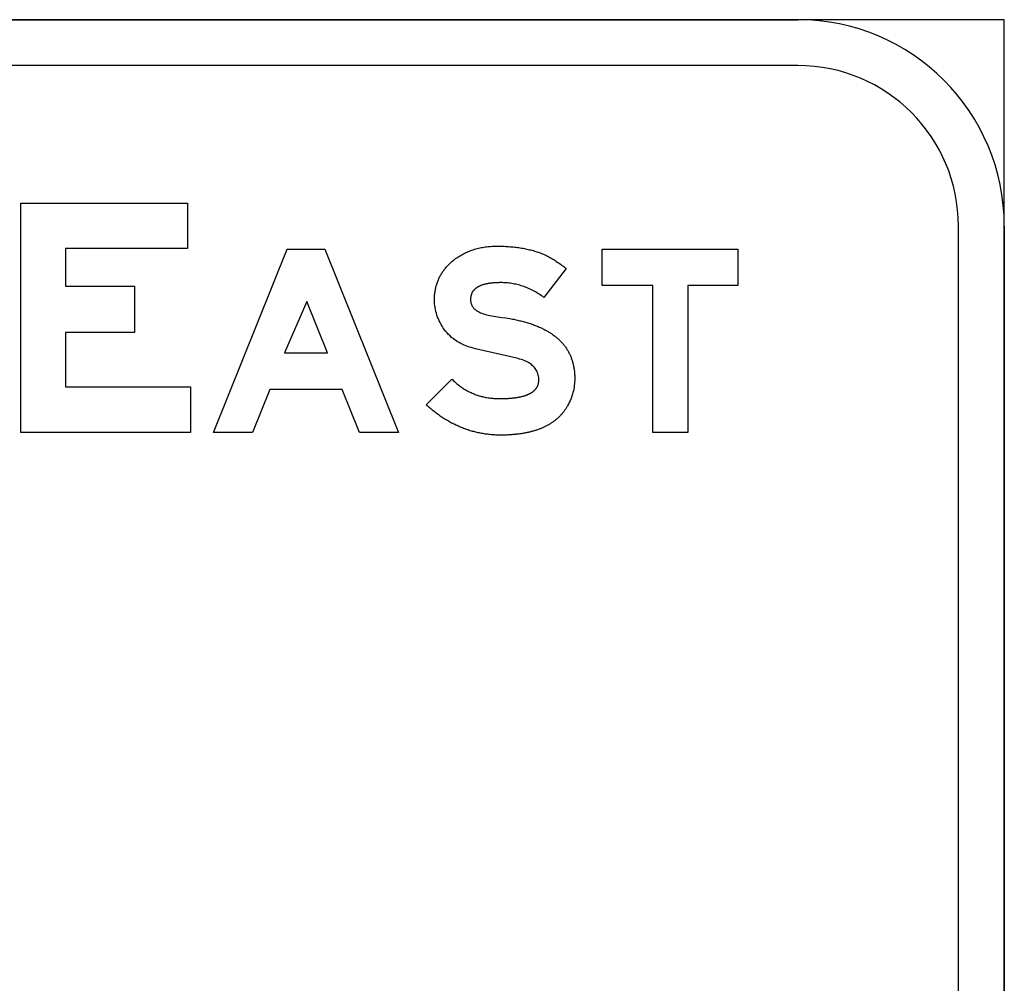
# Model space of a CAD drawing. Header units: millimetres. Extents: x 150 to 408, y 124 to 210.
# Tile 12 of 17: x 215 to 258, y 166 to 208. Entities that reach past the tile are written whole.
import ezdxf

# ---------------------------------------------------------------- set-up
doc = ezdxf.new("R2010")
doc.units = ezdxf.units.MM

msp = doc.modelspace()

# ---------------------------------------------------------------- linework, layer by layer
for p, q in [((258, 208, 1), (150, 208, 1)), ((258, 208, 1), (150, 208, 1)), ((159, 208, 1), (249, 208, 1)), ((159, 208, 1), (249, 208, 1)), ((159, 208, 1), (249, 208, 1)), ((159, 208, 1), (249, 208, 1)), ((258, 124, 1), (258, 208, 1)), ((258, 124, 1), (258, 208, 1)), ((249, 206, 1), (159, 206, 1)), ((249, 206, 1), (159, 206, 1)), ((249, 206, 1), (159, 206, 1)), ((249, 206, 1), (159, 206, 1)), ((256, 133, 1), (256, 199, 1)), ((256, 133, 1), (256, 199, 1)), ((256, 133, 1), (256, 199, 1)), ((256, 133, 1), (256, 199, 1)), ((258, 199, 1), (258, 133, 1)), ((258, 199, 1), (258, 133, 1)), ((258, 199, 1), (258, 133, 1)), ((258, 199, 1), (258, 133, 1))]:
    msp.add_line(p, q)
for points in [[(217.061761, 192.004739), (222.510199, 192.004739), (222.510199, 190.005302), (215.113761, 190.005302), (215.113761, 200.002427), (222.370261, 200.002427), (222.370261, 198.022989), (217.061761, 198.022989), (217.061761, 196.383489), (220.070886, 196.383489), (220.070886, 194.364052), (217.061761, 194.364052), (217.061761, 192.004739)], [(217.061761, 192.004739), (222.510199, 192.004739), (222.510199, 190.005302), (215.113761, 190.005302), (215.113761, 200.002427), (222.370261, 200.002427), (222.370261, 198.022989), (217.061761, 198.022989), (217.061761, 196.383489), (220.070886, 196.383489), (220.070886, 194.364052), (217.061761, 194.364052), (217.061761, 192.004739)], [(225.209136, 190.005302), (223.505761, 190.005302), (226.720636, 198.002427), (228.368011, 198.002427), (231.582886, 190.005302), (229.879511, 190.005302), (229.127761, 191.884614), (225.960886, 191.884614), (225.209136, 190.005302)], [(225.209136, 190.005302), (223.505761, 190.005302), (226.720636, 198.002427), (228.368011, 198.002427), (231.582886, 190.005302), (229.879511, 190.005302), (229.127761, 191.884614), (225.960886, 191.884614), (225.209136, 190.005302)], [(232.787511, 191.212864), (233.907136, 192.332489), (233.943056, 192.296801), (233.979352, 192.261881), (234.016025, 192.227728), (234.053074, 192.194342), (234.0905, 192.161724), (234.128302, 192.129873), (234.166481, 192.09879), (234.205036, 192.068475), (234.243968, 192.038926), (234.283277, 192.010146), (234.322962, 191.982132), (234.363023, 191.954887), (234.403461, 191.928408), (234.444275, 191.902698), (234.485467, 191.877754), (234.527034, 191.853579), (234.568978, 191.83017), (234.611299, 191.80753), (234.653996, 191.785656), (234.69707, 191.76455), (234.74052, 191.744212), (234.784347, 191.724641), (234.82855, 191.705838), (234.87313, 191.687802), (234.918086, 191.670533), (234.963419, 191.654032), (235.009128, 191.638299), (235.055214, 191.623333), (235.101676, 191.609135), (235.148515, 191.595704), (235.195731, 191.58304), (235.243323, 191.571144), (235.291291, 191.560016), (235.339636, 191.549654), (235.388358, 191.540061), (235.437456, 191.531235), (235.486931, 191.523176), (235.536782, 191.515885), (235.58701, 191.509362), (235.637614, 191.503605), (235.688595, 191.498617), (235.739952, 191.494396), (235.791686, 191.490942), (235.843796, 191.488256), (235.896283, 191.486337), (235.949146, 191.485186), (236.002386, 191.484802), (236.038266, 191.484894), (236.073763, 191.485171), (236.108875, 191.485633), (236.143604, 191.486279), (236.177949, 191.48711), (236.21191, 191.488125), (236.245487, 191.489325), (236.278681, 191.49071), (236.311491, 191.492279), (236.343917, 191.494033), (236.37596, 191.495972), (236.407619, 191.498095), (236.438894, 191.500403), (236.469785, 191.502896), (236.500292, 191.505573), (236.530416, 191.508434), (236.560156, 191.511481), (236.589513, 191.514712), (236.618485, 191.518127), (236.647074, 191.521728), (236.675279, 191.525513), (236.7031, 191.529482), (236.730538, 191.533636), (236.757592, 191.537975), (236.784262, 191.542498), (236.810548, 191.547206), (236.836451, 191.552099), (236.86197, 191.557176), (236.887105, 191.562438), (236.911856, 191.567885), (236.936224, 191.573516), (236.960208, 191.579332), (236.983808, 191.585332), (237.007025, 191.591517), (237.029857, 191.597887), (237.052306, 191.604441), (237.074371, 191.61118), (237.096053, 191.618104), (237.117351, 191.625212), (237.138265, 191.632505), (237.158795, 191.639982), (237.178941, 191.647644), (237.198704, 191.655491), (237.218083, 191.663522), (237.237078, 191.671738), (237.25569, 191.680139), (237.273918, 191.688724), (237.291762, 191.697494), (237.309222, 191.706448), (237.326298, 191.715587), (237.342991, 191.724911), (237.3593, 191.734419), (237.375226, 191.744112), (237.390767, 191.75399), (237.405925, 191.764052), (237.420699, 191.774299), (237.43509, 191.784731), (237.449096, 191.795347), (237.462719, 191.806147), (237.475958, 191.817133), (237.488814, 191.828303), (237.501285, 191.839657), (237.513373, 191.851197), (237.525077, 191.862921), (237.536398, 191.874829), (237.547334, 191.886922), (237.557887, 191.8992), (237.568056, 191.911662), (237.577842, 191.924309), (237.587243, 191.937141), (237.596261, 191.950157), (237.604896, 191.963358), (237.613146, 191.976744), (237.621013, 191.990314), (237.628496, 192.004069), (237.635595, 192.018008), (237.642311, 192.032132), (237.648642, 192.046441), (237.65459, 192.060934), (237.660155, 192.075612), (237.665335, 192.090475), (237.670132, 192.105522), (237.674545, 192.120754), (237.678574, 192.13617), (237.68222, 192.151771), (237.685482, 192.167557), (237.68836, 192.183528), (237.690854, 192.199682), (237.692965, 192.216022), (237.694691, 192.232546), (237.696035, 192.249255), (237.696994, 192.266149), (237.69757, 192.283227), (237.697761, 192.300489), (237.696206, 192.355802), (237.691539, 192.409782), (237.683761, 192.462429), (237.672872, 192.513743), (237.658872, 192.563724), (237.641761, 192.612372), (237.621539, 192.659688), (237.598206, 192.70567), (237.571761, 192.75032), (237.542206, 192.793636), (237.509539, 192.83562), (237.473761, 192.876271), (237.437927, 192.912423), (237.399347, 192.947061), (237.358022, 192.980185), (237.313951, 193.011796), (237.267134, 193.041893), (237.217572, 193.070476), (237.165264, 193.097546), (237.110211, 193.123102), (237.052412, 193.147144), (236.991868, 193.169673), (236.928578, 193.190688), (236.862542, 193.210189), (236.793761, 193.228177), (234.929761, 193.659989), (234.841146, 193.68185), (234.754992, 193.705603), (234.6713, 193.731249), (234.590069, 193.758788), (234.5113, 193.788221), (234.434992, 193.819546), (234.361146, 193.852765), (234.289761, 193.887877), (234.220838, 193.924882), (234.154377, 193.96378), (234.090377, 194.004571), (234.028838, 194.047256), (233.969761, 194.091833), (233.896321, 194.152134), (233.826401, 194.214674), (233.760001, 194.279454), (233.697121, 194.346473), (233.637761, 194.415732), (233.581921, 194.487229), (233.529601, 194.560967), (233.480801, 194.636943), (233.435521, 194.715159), (233.393761, 194.795614), (233.35415, 194.876972), (233.317984, 194.958441), (233.285261, 195.040021), (233.255984, 195.121712), (233.23015, 195.203514), (233.207761, 195.285427), (233.188817, 195.367451), (233.173317, 195.449587), (233.161261, 195.531833), (233.15265, 195.614191), (233.147484, 195.69666), (233.145761, 195.779239), (233.146155, 195.825639), (233.147334, 195.871653), (233.1493, 195.917282), (233.152052, 195.962525), (233.155591, 196.007383), (233.159916, 196.051855), (233.165028, 196.095941), (233.170926, 196.139642), (233.17761, 196.182958), (233.185081, 196.225888), (233.193338, 196.268432), (233.202381, 196.310591), (233.212211, 196.352365), (233.222828, 196.393752), (233.23423, 196.434755), (233.246419, 196.475372), (233.259395, 196.515603), (233.273156, 196.555449), (233.287705, 196.594909), (233.303039, 196.633984), (233.31916, 196.672674), (233.336068, 196.710977), (233.353761, 196.748896), (233.372242, 196.786429), (233.391508, 196.823576), (233.411561, 196.860338), (233.4324, 196.896714), (233.454026, 196.932705), (233.476438, 196.96831), (233.499637, 197.003529), (233.523621, 197.038364), (233.548393, 197.072812), (233.57395, 197.106875), (233.600294, 197.140553), (233.627425, 197.173845), (233.655342, 197.206752), (233.684045, 197.239273), (233.713535, 197.271408), (233.743811, 197.303158), (233.774873, 197.334523), (233.806722, 197.365502), (233.839357, 197.396096), (233.872778, 197.426304), (233.906986, 197.456126), (233.941981, 197.485563), (233.977761, 197.514614), (234.024142, 197.550306), (234.071047, 197.584932), (234.118478, 197.618493), (234.166434, 197.650988), (234.214915, 197.682418), (234.263921, 197.712783), (234.313452, 197.742082), (234.363509, 197.770315), (234.414091, 197.797483), (234.465198, 197.823586), (234.51683, 197.848624), (234.568987, 197.872595), (234.62167, 197.895502), (234.674878, 197.917343), (234.72861, 197.938119), (234.782869, 197.957829), (234.837652, 197.976474), (234.892961, 197.994053), (234.948794, 198.010567), (235.005153, 198.026016), (235.062037, 198.040399), (235.119447, 198.053717), (235.177381, 198.065969), (235.235841, 198.077156), (235.294826, 198.087277), (235.354336, 198.096334), (235.414371, 198.104324), (235.474932, 198.111249), (235.536017, 198.117109), (235.597628, 198.121904), (235.659764, 198.125633), (235.722426, 198.128296), (235.785612, 198.129894), (235.849324, 198.130427), (235.919235, 198.130136), (235.988497, 198.129263), (236.057108, 198.127808), (236.125069, 198.125771), (236.19238, 198.123151), (236.259042, 198.11995), (236.325053, 198.116167), (236.390414, 198.111801), (236.455125, 198.106854), (236.519186, 198.101324), (236.582597, 198.095213), (236.645357, 198.088519), (236.707468, 198.081243), (236.768929, 198.073386), (236.82974, 198.064946), (236.8899, 198.055924), (236.949411, 198.04632), (237.008272, 198.036134), (237.066482, 198.025366), (237.124043, 198.014016), (237.180953, 198.002084), (237.237214, 197.98957), (237.292824, 197.976474), (237.347784, 197.962796), (237.402094, 197.948535), (237.455755, 197.933693), (237.508765, 197.918269), (237.561125, 197.902262), (237.612835, 197.885674), (237.663895, 197.868503), (237.714305, 197.85075), (237.764065, 197.832416), (237.813175, 197.813499), (237.861635, 197.794), (237.909444, 197.773919), (237.956604, 197.753256), (238.003114, 197.732011), (238.048973, 197.710184), (238.094183, 197.687775), (238.138743, 197.664784), (238.182652, 197.641211), (238.225912, 197.617056), (238.268521, 197.592319), (238.31048, 197.566999), (238.35179, 197.541098), (238.392449, 197.514614), (238.459385, 197.467827), (238.522641, 197.423439), (238.58222, 197.381452), (238.638119, 197.341864), (238.69034, 197.304677), (238.738881, 197.269889), (238.783745, 197.237502), (238.824929, 197.207514), (238.862435, 197.179927), (238.896261, 197.154739), (237.920636, 195.891177), (237.868152, 195.929843), (237.815389, 195.96732), (237.762346, 196.003607), (237.709024, 196.038705), (237.655423, 196.072612), (237.601543, 196.10533), (237.547384, 196.136858), (237.492946, 196.167196), (237.438228, 196.196345), (237.383232, 196.224304), (237.327956, 196.251073), (237.272401, 196.276652), (237.216567, 196.301042), (237.160453, 196.324242), (237.104061, 196.346252), (237.047389, 196.367072), (236.990439, 196.386703), (236.933209, 196.405144), (236.8757, 196.422395), (236.817911, 196.438457), (236.759844, 196.453328), (236.701497, 196.46701), (236.642872, 196.479503), (236.583967, 196.490805), (236.524783, 196.500918), (236.46532, 196.509841), (236.405577, 196.517574), (236.345556, 196.524118), (236.285255, 196.529472), (236.224676, 196.533636), (236.163817, 196.53661), (236.102679, 196.538395), (236.041261, 196.538989), (236.006309, 196.53886), (235.971826, 196.538472), (235.937813, 196.537825), (235.904268, 196.536919), (235.871192, 196.535755), (235.838586, 196.534332), (235.806449, 196.53265), (235.774781, 196.530709), (235.743582, 196.52851), (235.712852, 196.526052), (235.682592, 196.523335), (235.652801, 196.520359), (235.623478, 196.517125), (235.594625, 196.513631), (235.566241, 196.509879), (235.538327, 196.505869), (235.510881, 196.501599), (235.483905, 196.497071), (235.457397, 196.492284), (235.431359, 196.487238), (235.40579, 196.481934), (235.38069, 196.476371), (235.35606, 196.470549), (235.331898, 196.464468), (235.308206, 196.458128), (235.284983, 196.45153), (235.262229, 196.444673), (235.239944, 196.437557), (235.218128, 196.430183), (235.196781, 196.422549), (235.175904, 196.414657), (235.155496, 196.406507), (235.135557, 196.398097), (235.116087, 196.389429), (235.097086, 196.380502), (235.078554, 196.371316), (235.060492, 196.361871), (235.042898, 196.352168), (235.025774, 196.342206), (235.009119, 196.331985), (234.992933, 196.321505), (234.977217, 196.310767), (234.961969, 196.29977), (234.947191, 196.288514), (234.932881, 196.276999), (234.919041, 196.265226), (234.90567, 196.253194), (234.892769, 196.240903), (234.880336, 196.228353), (234.868372, 196.215545), (234.856878, 196.202478), (234.845853, 196.189152), (234.835297, 196.175567), (234.82521, 196.161724), (234.815592, 196.147622), (234.806444, 196.133261), (234.797765, 196.118641), (234.789554, 196.103763), (234.781813, 196.088625), (234.774541, 196.073229), (234.767739, 196.057575), (234.761405, 196.041661), (234.755541, 196.025489), (234.750145, 196.009058), (234.745219, 195.992368), (234.740762, 195.97542), (234.736774, 195.958213), (234.733256, 195.940747), (234.730206, 195.923022), (234.727626, 195.905038), (234.725515, 195.886796), (234.723873, 195.868295), (234.7227, 195.849535), (234.721996, 195.830517), (234.721761, 195.811239), (234.722692, 195.77307), (234.725484, 195.736007), (234.730138, 195.700053), (234.736653, 195.665206), (234.74503, 195.631467), (234.755268, 195.598836), (234.767368, 195.567312), (234.781329, 195.536896), (234.797152, 195.507588), (234.814836, 195.479387), (234.834382, 195.452294), (234.855789, 195.426309), (234.879058, 195.401431), (234.904188, 195.377661), (234.93118, 195.354999), (234.960033, 195.333444), (234.990748, 195.312998), (235.023324, 195.293658), (235.057761, 195.275427), (235.106241, 195.250399), (235.158881, 195.226489), (235.215681, 195.203699), (235.276641, 195.182027), (235.341761, 195.161474), (235.411041, 195.142039), (235.484481, 195.123724), (235.562081, 195.106527), (235.643841, 195.090449), (235.729761, 195.075489), (235.905761, 195.046489), (236.081761, 195.023489), (236.257761, 195.000505), (236.433761, 194.971552), (236.490118, 194.961473), (236.545909, 194.951071), (236.601133, 194.940346), (236.65579, 194.929297), (236.709881, 194.917926), (236.763406, 194.906232), (236.816365, 194.894214), (236.868757, 194.881874), (236.920582, 194.86921), (236.971841, 194.856224), (237.022534, 194.842914), (237.072661, 194.829281), (237.122221, 194.815326), (237.171214, 194.801047), (237.219641, 194.786445), (237.267502, 194.77152), (237.314797, 194.756272), (237.361525, 194.740701), (237.407686, 194.724807), (237.453281, 194.708589), (237.49831, 194.692049), (237.542773, 194.675186), (237.586669, 194.657999), (237.629998, 194.64049), (237.672761, 194.622657), (237.714958, 194.604502), (237.756589, 194.586023), (237.797653, 194.567221), (237.83815, 194.548097), (237.878081, 194.528649), (237.917446, 194.508878), (237.956245, 194.488784), (237.994477, 194.468367), (238.032142, 194.447627), (238.069241, 194.426564), (238.105774, 194.405177), (238.141741, 194.383468), (238.177141, 194.361436), (238.211974, 194.33908), (238.246241, 194.316402), (238.279942, 194.2934), (238.313077, 194.270076), (238.345645, 194.246428), (238.377646, 194.222457), (238.409081, 194.198164), (238.43995, 194.173547), (238.470253, 194.148607), (238.499989, 194.123344), (238.529158, 194.097758), (238.557761, 194.071849), (238.585798, 194.045617), (238.613269, 194.019061), (238.640173, 193.992183), (238.66651, 193.964982), (238.692281, 193.937457), (238.717486, 193.90961), (238.742125, 193.881439), (238.766197, 193.852946), (238.789702, 193.824129), (238.812641, 193.794989), (238.835014, 193.765527), (238.856821, 193.735741), (238.878061, 193.705632), (238.898734, 193.6752), (238.918841, 193.644445), (238.938382, 193.613367), (238.957357, 193.581966), (238.975765, 193.550241), (238.993606, 193.518194), (239.010881, 193.485824), (239.02759, 193.45313), (239.043733, 193.420114), (239.059309, 193.386774), (239.074318, 193.353112), (239.088761, 193.319126), (239.102638, 193.284817), (239.115949, 193.250186), (239.128693, 193.215231), (239.14087, 193.179953), (239.152481, 193.144352), (239.163526, 193.108428), (239.174005, 193.072181), (239.183917, 193.035611), (239.193262, 192.998717), (239.202041, 192.961501), (239.210254, 192.923962), (239.217901, 192.886099), (239.224981, 192.847914), (239.231494, 192.809405), (239.237441, 192.770574), (239.242822, 192.731419), (239.247637, 192.691941), (239.251885, 192.652141), (239.255566, 192.612017), (239.258681, 192.57157), (239.26123, 192.5308), (239.263213, 192.489707), (239.264629, 192.448291), (239.265478, 192.406552), (239.265761, 192.364489), (239.264543, 192.284857), (239.260886, 192.205911), (239.254793, 192.127654), (239.246261, 192.050083), (239.235293, 191.9732), (239.221886, 191.897005), (239.206043, 191.821497), (239.187761, 191.746677), (239.167043, 191.672544), (239.143886, 191.599099), (239.118293, 191.526341), (239.090261, 191.454271), (239.059793, 191.382888), (239.026886, 191.312193), (238.991543, 191.242185), (238.953761, 191.172864), (238.938437, 191.146347), (238.922796, 191.120107), (238.90684, 191.094145), (238.890568, 191.068461), (238.87398, 191.043054), (238.857076, 191.017925), (238.839856, 190.993074), (238.822321, 190.9685), (238.804469, 190.944204), (238.786302, 190.920185), (238.767819, 190.896445), (238.74902, 190.872982), (238.729905, 190.849796), (238.710475, 190.826889), (238.690728, 190.804259), (238.670666, 190.781906), (238.650288, 190.759831), (238.629594, 190.738034), (238.608584, 190.716515), (238.587258, 190.695273), (238.565616, 190.674309), (238.543659, 190.653623), (238.521386, 190.633214), (238.498797, 190.613083), (238.475892, 190.59323), (238.452671, 190.573654), (238.429134, 190.554356), (238.405281, 190.535336), (238.381113, 190.516593), (238.356629, 190.498128), (238.331829, 190.479941), (238.306713, 190.462031), (238.281281, 190.444399), (238.255533, 190.427045), (238.22947, 190.409968), (238.20309, 190.393169), (238.176395, 190.376648), (238.149384, 190.360404), (238.122057, 190.344438), (238.094415, 190.32875), (238.066456, 190.313339), (238.038182, 190.298206), (238.009591, 190.283351), (237.980685, 190.268773), (237.951463, 190.254473), (237.921925, 190.240451), (237.892072, 190.226706), (237.861902, 190.213239), (237.831417, 190.20005), (237.800615, 190.187139), (237.769498, 190.174505), (237.738065, 190.162148), (237.706317, 190.15007), (237.674252, 190.138269), (237.641871, 190.126746), (237.609175, 190.1155), (237.576163, 190.104532), (237.542835, 190.093842), (237.509191, 190.083429), (237.475231, 190.073294), (237.440956, 190.063437), (237.406364, 190.053857), (237.371457, 190.044555), (237.336234, 190.035531), (237.300695, 190.026785), (237.26484, 190.018316), (237.228669, 190.010124), (237.192182, 190.002211), (237.15538, 189.994575), (237.118262, 189.987217), (237.080828, 189.980136), (237.043078, 189.973333), (237.005012, 189.966808), (236.96663, 189.96056), (236.927933, 189.954591), (236.888919, 189.948898), (236.84959, 189.943484), (236.809945, 189.938347), (236.769984, 189.933488), (236.729708, 189.928906), (236.689115, 189.924602), (236.648207, 189.920576), (236.606982, 189.916828), (236.565442, 189.913357), (236.523586, 189.910163), (236.481414, 189.907248), (236.438926, 189.90461), (236.396123, 189.90225), (236.353004, 189.900167), (236.309568, 189.898363), (236.265817, 189.896835), (236.22175, 189.895586), (236.177367, 189.894614), (236.132669, 189.89392), (236.087654, 189.893503), (236.042324, 189.893364), (235.989014, 189.89365), (235.935866, 189.894506), (235.882881, 189.895933), (235.830058, 189.89793), (235.777398, 189.900498), (235.7249, 189.903637), (235.672566, 189.907347), (235.620393, 189.911627), (235.568383, 189.916479), (235.516536, 189.9219), (235.464851, 189.927893), (235.413329, 189.934456), (235.361969, 189.94159), (235.310772, 189.949295), (235.259737, 189.95757), (235.208865, 189.966416), (235.158156, 189.975833), (235.107609, 189.985821), (235.057225, 189.996379), (235.007003, 190.007508), (234.956943, 190.019208), (234.907047, 190.031478), (234.857312, 190.044319), (234.807741, 190.057731), (234.758332, 190.071714), (234.709085, 190.086267), (234.660001, 190.101391), (234.61108, 190.117086), (234.562321, 190.133351), (234.513724, 190.150188), (234.465291, 190.167594), (234.417019, 190.185572), (234.368911, 190.20412), (234.320965, 190.223239), (234.273181, 190.242929), (234.22556, 190.26319), (234.178101, 190.284021), (234.130805, 190.305423), (234.083672, 190.327396), (234.036701, 190.349939), (233.989893, 190.373053), (233.943247, 190.396738), (233.896764, 190.420993), (233.850443, 190.44582), (233.804285, 190.471216), (233.758289, 190.497184), (233.712456, 190.523723), (233.666786, 190.550832), (233.621278, 190.578511), (233.575932, 190.606762), (233.53075, 190.635583), (233.485729, 190.664975), (233.440872, 190.694938), (233.396176, 190.725471), (233.351644, 190.756575), (233.307274, 190.78825), (233.263066, 190.820496), (233.219021, 190.853312), (233.175139, 190.886699), (233.131419, 190.920657), (233.087861, 190.955185), (233.044467, 190.990284), (233.001234, 191.025954), (232.958165, 191.062195), (232.915258, 191.099006), (232.872513, 191.136388), (232.829931, 191.174341), (232.787511, 191.212864)], [(232.787511, 191.212864), (233.907136, 192.332489), (233.943056, 192.296801), (233.979352, 192.261881), (234.016025, 192.227728), (234.053074, 192.194342), (234.0905, 192.161724), (234.128302, 192.129873), (234.166481, 192.09879), (234.205036, 192.068475), (234.243968, 192.038926), (234.283277, 192.010146), (234.322962, 191.982132), (234.363023, 191.954887), (234.403461, 191.928408), (234.444275, 191.902698), (234.485467, 191.877754), (234.527034, 191.853579), (234.568978, 191.83017), (234.611299, 191.80753), (234.653996, 191.785656), (234.69707, 191.76455), (234.74052, 191.744212), (234.784347, 191.724641), (234.82855, 191.705838), (234.87313, 191.687802), (234.918086, 191.670533), (234.963419, 191.654032), (235.009128, 191.638299), (235.055214, 191.623333), (235.101676, 191.609135), (235.148515, 191.595704), (235.195731, 191.58304), (235.243323, 191.571144), (235.291291, 191.560016), (235.339636, 191.549654), (235.388358, 191.540061), (235.437456, 191.531235), (235.486931, 191.523176), (235.536782, 191.515885), (235.58701, 191.509362), (235.637614, 191.503605), (235.688595, 191.498617), (235.739952, 191.494396), (235.791686, 191.490942), (235.843796, 191.488256), (235.896283, 191.486337), (235.949146, 191.485186), (236.002386, 191.484802), (236.038266, 191.484894), (236.073763, 191.485171), (236.108875, 191.485633), (236.143604, 191.486279), (236.177949, 191.48711), (236.21191, 191.488125), (236.245487, 191.489325), (236.278681, 191.49071), (236.311491, 191.492279), (236.343917, 191.494033), (236.37596, 191.495972), (236.407619, 191.498095), (236.438894, 191.500403), (236.469785, 191.502896), (236.500292, 191.505573), (236.530416, 191.508434), (236.560156, 191.511481), (236.589513, 191.514712), (236.618485, 191.518127), (236.647074, 191.521728), (236.675279, 191.525513), (236.7031, 191.529482), (236.730538, 191.533636), (236.757592, 191.537975), (236.784262, 191.542498), (236.810548, 191.547206), (236.836451, 191.552099), (236.86197, 191.557176), (236.887105, 191.562438), (236.911856, 191.567885), (236.936224, 191.573516), (236.960208, 191.579332), (236.983808, 191.585332), (237.007025, 191.591517), (237.029857, 191.597887), (237.052306, 191.604441), (237.074371, 191.61118), (237.096053, 191.618104), (237.117351, 191.625212), (237.138265, 191.632505), (237.158795, 191.639982), (237.178941, 191.647644), (237.198704, 191.655491), (237.218083, 191.663522), (237.237078, 191.671738), (237.25569, 191.680139), (237.273918, 191.688724), (237.291762, 191.697494), (237.309222, 191.706448), (237.326298, 191.715587), (237.342991, 191.724911), (237.3593, 191.734419), (237.375226, 191.744112), (237.390767, 191.75399), (237.405925, 191.764052), (237.420699, 191.774299), (237.43509, 191.784731), (237.449096, 191.795347), (237.462719, 191.806147), (237.475958, 191.817133), (237.488814, 191.828303), (237.501285, 191.839657), (237.513373, 191.851197), (237.525077, 191.862921), (237.536398, 191.874829), (237.547334, 191.886922), (237.557887, 191.8992), (237.568056, 191.911662), (237.577842, 191.924309), (237.587243, 191.937141), (237.596261, 191.950157), (237.604896, 191.963358), (237.613146, 191.976744), (237.621013, 191.990314), (237.628496, 192.004069), (237.635595, 192.018008), (237.642311, 192.032132), (237.648642, 192.046441), (237.65459, 192.060934), (237.660155, 192.075612), (237.665335, 192.090475), (237.670132, 192.105522), (237.674545, 192.120754), (237.678574, 192.13617), (237.68222, 192.151771), (237.685482, 192.167557), (237.68836, 192.183528), (237.690854, 192.199682), (237.692965, 192.216022), (237.694691, 192.232546), (237.696035, 192.249255), (237.696994, 192.266149), (237.69757, 192.283227), (237.697761, 192.300489), (237.696206, 192.355802), (237.691539, 192.409782), (237.683761, 192.462429), (237.672872, 192.513743), (237.658872, 192.563724), (237.641761, 192.612372), (237.621539, 192.659688), (237.598206, 192.70567), (237.571761, 192.75032), (237.542206, 192.793636), (237.509539, 192.83562), (237.473761, 192.876271), (237.437927, 192.912423), (237.399347, 192.947061), (237.358022, 192.980185), (237.313951, 193.011796), (237.267134, 193.041893), (237.217572, 193.070476), (237.165264, 193.097546), (237.110211, 193.123102), (237.052412, 193.147144), (236.991868, 193.169673), (236.928578, 193.190688), (236.862542, 193.210189), (236.793761, 193.228177), (234.929761, 193.659989), (234.841146, 193.68185), (234.754992, 193.705603), (234.6713, 193.731249), (234.590069, 193.758788), (234.5113, 193.788221), (234.434992, 193.819546), (234.361146, 193.852765), (234.289761, 193.887877), (234.220838, 193.924882), (234.154377, 193.96378), (234.090377, 194.004571), (234.028838, 194.047256), (233.969761, 194.091833), (233.896321, 194.152134), (233.826401, 194.214674), (233.760001, 194.279454), (233.697121, 194.346473), (233.637761, 194.415732), (233.581921, 194.487229), (233.529601, 194.560967), (233.480801, 194.636943), (233.435521, 194.715159), (233.393761, 194.795614), (233.35415, 194.876972), (233.317984, 194.958441), (233.285261, 195.040021), (233.255984, 195.121712), (233.23015, 195.203514), (233.207761, 195.285427), (233.188817, 195.367451), (233.173317, 195.449587), (233.161261, 195.531833), (233.15265, 195.614191), (233.147484, 195.69666), (233.145761, 195.779239), (233.146155, 195.825639), (233.147334, 195.871653), (233.1493, 195.917282), (233.152052, 195.962525), (233.155591, 196.007383), (233.159916, 196.051855), (233.165028, 196.095941), (233.170926, 196.139642), (233.17761, 196.182958), (233.185081, 196.225888), (233.193338, 196.268432), (233.202381, 196.310591), (233.212211, 196.352365), (233.222828, 196.393752), (233.23423, 196.434755), (233.246419, 196.475372), (233.259395, 196.515603), (233.273156, 196.555449), (233.287705, 196.594909), (233.303039, 196.633984), (233.31916, 196.672674), (233.336068, 196.710977), (233.353761, 196.748896), (233.372242, 196.786429), (233.391508, 196.823576), (233.411561, 196.860338), (233.4324, 196.896714), (233.454026, 196.932705), (233.476438, 196.96831), (233.499637, 197.003529), (233.523621, 197.038364), (233.548393, 197.072812), (233.57395, 197.106875), (233.600294, 197.140553), (233.627425, 197.173845), (233.655342, 197.206752), (233.684045, 197.239273), (233.713535, 197.271408), (233.743811, 197.303158), (233.774873, 197.334523), (233.806722, 197.365502), (233.839357, 197.396096), (233.872778, 197.426304), (233.906986, 197.456126), (233.941981, 197.485563), (233.977761, 197.514614), (234.024142, 197.550306), (234.071047, 197.584932), (234.118478, 197.618493), (234.166434, 197.650988), (234.214915, 197.682418), (234.263921, 197.712783), (234.313452, 197.742082), (234.363509, 197.770315), (234.414091, 197.797483), (234.465198, 197.823586), (234.51683, 197.848624), (234.568987, 197.872595), (234.62167, 197.895502), (234.674878, 197.917343), (234.72861, 197.938119), (234.782869, 197.957829), (234.837652, 197.976474), (234.892961, 197.994053), (234.948794, 198.010567), (235.005153, 198.026016), (235.062037, 198.040399), (235.119447, 198.053717), (235.177381, 198.065969), (235.235841, 198.077156), (235.294826, 198.087277), (235.354336, 198.096334), (235.414371, 198.104324), (235.474932, 198.111249), (235.536017, 198.117109), (235.597628, 198.121904), (235.659764, 198.125633), (235.722426, 198.128296), (235.785612, 198.129894), (235.849324, 198.130427), (235.919235, 198.130136), (235.988497, 198.129263), (236.057108, 198.127808), (236.125069, 198.125771), (236.19238, 198.123151), (236.259042, 198.11995), (236.325053, 198.116167), (236.390414, 198.111801), (236.455125, 198.106854), (236.519186, 198.101324), (236.582597, 198.095213), (236.645357, 198.088519), (236.707468, 198.081243), (236.768929, 198.073386), (236.82974, 198.064946), (236.8899, 198.055924), (236.949411, 198.04632), (237.008272, 198.036134), (237.066482, 198.025366), (237.124043, 198.014016), (237.180953, 198.002084), (237.237214, 197.98957), (237.292824, 197.976474), (237.347784, 197.962796), (237.402094, 197.948535), (237.455755, 197.933693), (237.508765, 197.918269), (237.561125, 197.902262), (237.612835, 197.885674), (237.663895, 197.868503), (237.714305, 197.85075), (237.764065, 197.832416), (237.813175, 197.813499), (237.861635, 197.794), (237.909444, 197.773919), (237.956604, 197.753256), (238.003114, 197.732011), (238.048973, 197.710184), (238.094183, 197.687775), (238.138743, 197.664784), (238.182652, 197.641211), (238.225912, 197.617056), (238.268521, 197.592319), (238.31048, 197.566999), (238.35179, 197.541098), (238.392449, 197.514614), (238.459385, 197.467827), (238.522641, 197.423439), (238.58222, 197.381452), (238.638119, 197.341864), (238.69034, 197.304677), (238.738881, 197.269889), (238.783745, 197.237502), (238.824929, 197.207514), (238.862435, 197.179927), (238.896261, 197.154739), (237.920636, 195.891177), (237.868152, 195.929843), (237.815389, 195.96732), (237.762346, 196.003607), (237.709024, 196.038705), (237.655423, 196.072612), (237.601543, 196.10533), (237.547384, 196.136858), (237.492946, 196.167196), (237.438228, 196.196345), (237.383232, 196.224304), (237.327956, 196.251073), (237.272401, 196.276652), (237.216567, 196.301042), (237.160453, 196.324242), (237.104061, 196.346252), (237.047389, 196.367072), (236.990439, 196.386703), (236.933209, 196.405144), (236.8757, 196.422395), (236.817911, 196.438457), (236.759844, 196.453328), (236.701497, 196.46701), (236.642872, 196.479503), (236.583967, 196.490805), (236.524783, 196.500918), (236.46532, 196.509841), (236.405577, 196.517574), (236.345556, 196.524118), (236.285255, 196.529472), (236.224676, 196.533636), (236.163817, 196.53661), (236.102679, 196.538395), (236.041261, 196.538989), (236.006309, 196.53886), (235.971826, 196.538472), (235.937813, 196.537825), (235.904268, 196.536919), (235.871192, 196.535755), (235.838586, 196.534332), (235.806449, 196.53265), (235.774781, 196.530709), (235.743582, 196.52851), (235.712852, 196.526052), (235.682592, 196.523335), (235.652801, 196.520359), (235.623478, 196.517125), (235.594625, 196.513631), (235.566241, 196.509879), (235.538327, 196.505869), (235.510881, 196.501599), (235.483905, 196.497071), (235.457397, 196.492284), (235.431359, 196.487238), (235.40579, 196.481934), (235.38069, 196.476371), (235.35606, 196.470549), (235.331898, 196.464468), (235.308206, 196.458128), (235.284983, 196.45153), (235.262229, 196.444673), (235.239944, 196.437557), (235.218128, 196.430183), (235.196781, 196.422549), (235.175904, 196.414657), (235.155496, 196.406507), (235.135557, 196.398097), (235.116087, 196.389429), (235.097086, 196.380502), (235.078554, 196.371316), (235.060492, 196.361871), (235.042898, 196.352168), (235.025774, 196.342206), (235.009119, 196.331985), (234.992933, 196.321505), (234.977217, 196.310767), (234.961969, 196.29977), (234.947191, 196.288514), (234.932881, 196.276999), (234.919041, 196.265226), (234.90567, 196.253194), (234.892769, 196.240903), (234.880336, 196.228353), (234.868372, 196.215545), (234.856878, 196.202478), (234.845853, 196.189152), (234.835297, 196.175567), (234.82521, 196.161724), (234.815592, 196.147622), (234.806444, 196.133261), (234.797765, 196.118641), (234.789554, 196.103763), (234.781813, 196.088625), (234.774541, 196.073229), (234.767739, 196.057575), (234.761405, 196.041661), (234.755541, 196.025489), (234.750145, 196.009058), (234.745219, 195.992368), (234.740762, 195.97542), (234.736774, 195.958213), (234.733256, 195.940747), (234.730206, 195.923022), (234.727626, 195.905038), (234.725515, 195.886796), (234.723873, 195.868295), (234.7227, 195.849535), (234.721996, 195.830517), (234.721761, 195.811239), (234.722692, 195.77307), (234.725484, 195.736007), (234.730138, 195.700053), (234.736653, 195.665206), (234.74503, 195.631467), (234.755268, 195.598836), (234.767368, 195.567312), (234.781329, 195.536896), (234.797152, 195.507588), (234.814836, 195.479387), (234.834382, 195.452294), (234.855789, 195.426309), (234.879058, 195.401431), (234.904188, 195.377661), (234.93118, 195.354999), (234.960033, 195.333444), (234.990748, 195.312998), (235.023324, 195.293658), (235.057761, 195.275427), (235.106241, 195.250399), (235.158881, 195.226489), (235.215681, 195.203699), (235.276641, 195.182027), (235.341761, 195.161474), (235.411041, 195.142039), (235.484481, 195.123724), (235.562081, 195.106527), (235.643841, 195.090449), (235.729761, 195.075489), (235.905761, 195.046489), (236.081761, 195.023489), (236.257761, 195.000505), (236.433761, 194.971552), (236.490118, 194.961473), (236.545909, 194.951071), (236.601133, 194.940346), (236.65579, 194.929297), (236.709881, 194.917926), (236.763406, 194.906232), (236.816365, 194.894214), (236.868757, 194.881874), (236.920582, 194.86921), (236.971841, 194.856224), (237.022534, 194.842914), (237.072661, 194.829281), (237.122221, 194.815326), (237.171214, 194.801047), (237.219641, 194.786445), (237.267502, 194.77152), (237.314797, 194.756272), (237.361525, 194.740701), (237.407686, 194.724807), (237.453281, 194.708589), (237.49831, 194.692049), (237.542773, 194.675186), (237.586669, 194.657999), (237.629998, 194.64049), (237.672761, 194.622657), (237.714958, 194.604502), (237.756589, 194.586023), (237.797653, 194.567221), (237.83815, 194.548097), (237.878081, 194.528649), (237.917446, 194.508878), (237.956245, 194.488784), (237.994477, 194.468367), (238.032142, 194.447627), (238.069241, 194.426564), (238.105774, 194.405177), (238.141741, 194.383468), (238.177141, 194.361436), (238.211974, 194.33908), (238.246241, 194.316402), (238.279942, 194.2934), (238.313077, 194.270076), (238.345645, 194.246428), (238.377646, 194.222457), (238.409081, 194.198164), (238.43995, 194.173547), (238.470253, 194.148607), (238.499989, 194.123344), (238.529158, 194.097758), (238.557761, 194.071849), (238.585798, 194.045617), (238.613269, 194.019061), (238.640173, 193.992183), (238.66651, 193.964982), (238.692281, 193.937457), (238.717486, 193.90961), (238.742125, 193.881439), (238.766197, 193.852946), (238.789702, 193.824129), (238.812641, 193.794989), (238.835014, 193.765527), (238.856821, 193.735741), (238.878061, 193.705632), (238.898734, 193.6752), (238.918841, 193.644445), (238.938382, 193.613367), (238.957357, 193.581966), (238.975765, 193.550241), (238.993606, 193.518194), (239.010881, 193.485824), (239.02759, 193.45313), (239.043733, 193.420114), (239.059309, 193.386774), (239.074318, 193.353112), (239.088761, 193.319126), (239.102638, 193.284817), (239.115949, 193.250186), (239.128693, 193.215231), (239.14087, 193.179953), (239.152481, 193.144352), (239.163526, 193.108428), (239.174005, 193.072181), (239.183917, 193.035611), (239.193262, 192.998717), (239.202041, 192.961501), (239.210254, 192.923962), (239.217901, 192.886099), (239.224981, 192.847914), (239.231494, 192.809405), (239.237441, 192.770574), (239.242822, 192.731419), (239.247637, 192.691941), (239.251885, 192.652141), (239.255566, 192.612017), (239.258681, 192.57157), (239.26123, 192.5308), (239.263213, 192.489707), (239.264629, 192.448291), (239.265478, 192.406552), (239.265761, 192.364489), (239.264543, 192.284857), (239.260886, 192.205911), (239.254793, 192.127654), (239.246261, 192.050083), (239.235293, 191.9732), (239.221886, 191.897005), (239.206043, 191.821497), (239.187761, 191.746677), (239.167043, 191.672544), (239.143886, 191.599099), (239.118293, 191.526341), (239.090261, 191.454271), (239.059793, 191.382888), (239.026886, 191.312193), (238.991543, 191.242185), (238.953761, 191.172864), (238.938437, 191.146347), (238.922796, 191.120107), (238.90684, 191.094145), (238.890568, 191.068461), (238.87398, 191.043054), (238.857076, 191.017925), (238.839856, 190.993074), (238.822321, 190.9685), (238.804469, 190.944204), (238.786302, 190.920185), (238.767819, 190.896445), (238.74902, 190.872982), (238.729905, 190.849796), (238.710475, 190.826889), (238.690728, 190.804259), (238.670666, 190.781906), (238.650288, 190.759831), (238.629594, 190.738034), (238.608584, 190.716515), (238.587258, 190.695273), (238.565616, 190.674309), (238.543659, 190.653623), (238.521386, 190.633214), (238.498797, 190.613083), (238.475892, 190.59323), (238.452671, 190.573654), (238.429134, 190.554356), (238.405281, 190.535336), (238.381113, 190.516593), (238.356629, 190.498128), (238.331829, 190.479941), (238.306713, 190.462031), (238.281281, 190.444399), (238.255533, 190.427045), (238.22947, 190.409968), (238.20309, 190.393169), (238.176395, 190.376648), (238.149384, 190.360404), (238.122057, 190.344438), (238.094415, 190.32875), (238.066456, 190.313339), (238.038182, 190.298206), (238.009591, 190.283351), (237.980685, 190.268773), (237.951463, 190.254473), (237.921925, 190.240451), (237.892072, 190.226706), (237.861902, 190.213239), (237.831417, 190.20005), (237.800615, 190.187139), (237.769498, 190.174505), (237.738065, 190.162148), (237.706317, 190.15007), (237.674252, 190.138269), (237.641871, 190.126746), (237.609175, 190.1155), (237.576163, 190.104532), (237.542835, 190.093842), (237.509191, 190.083429), (237.475231, 190.073294), (237.440956, 190.063437), (237.406364, 190.053857), (237.371457, 190.044555), (237.336234, 190.035531), (237.300695, 190.026785), (237.26484, 190.018316), (237.228669, 190.010124), (237.192182, 190.002211), (237.15538, 189.994575), (237.118262, 189.987217), (237.080828, 189.980136), (237.043078, 189.973333), (237.005012, 189.966808), (236.96663, 189.96056), (236.927933, 189.954591), (236.888919, 189.948898), (236.84959, 189.943484), (236.809945, 189.938347), (236.769984, 189.933488), (236.729708, 189.928906), (236.689115, 189.924602), (236.648207, 189.920576), (236.606982, 189.916828), (236.565442, 189.913357), (236.523586, 189.910163), (236.481414, 189.907248), (236.438926, 189.90461), (236.396123, 189.90225), (236.353004, 189.900167), (236.309568, 189.898363), (236.265817, 189.896835), (236.22175, 189.895586), (236.177367, 189.894614), (236.132669, 189.89392), (236.087654, 189.893503), (236.042324, 189.893364), (235.989014, 189.89365), (235.935866, 189.894506), (235.882881, 189.895933), (235.830058, 189.89793), (235.777398, 189.900498), (235.7249, 189.903637), (235.672566, 189.907347), (235.620393, 189.911627), (235.568383, 189.916479), (235.516536, 189.9219), (235.464851, 189.927893), (235.413329, 189.934456), (235.361969, 189.94159), (235.310772, 189.949295), (235.259737, 189.95757), (235.208865, 189.966416), (235.158156, 189.975833), (235.107609, 189.985821), (235.057225, 189.996379), (235.007003, 190.007508), (234.956943, 190.019208), (234.907047, 190.031478), (234.857312, 190.044319), (234.807741, 190.057731), (234.758332, 190.071714), (234.709085, 190.086267), (234.660001, 190.101391), (234.61108, 190.117086), (234.562321, 190.133351), (234.513724, 190.150188), (234.465291, 190.167594), (234.417019, 190.185572), (234.368911, 190.20412), (234.320965, 190.223239), (234.273181, 190.242929), (234.22556, 190.26319), (234.178101, 190.284021), (234.130805, 190.305423), (234.083672, 190.327396), (234.036701, 190.349939), (233.989893, 190.373053), (233.943247, 190.396738), (233.896764, 190.420993), (233.850443, 190.44582), (233.804285, 190.471216), (233.758289, 190.497184), (233.712456, 190.523723), (233.666786, 190.550832), (233.621278, 190.578511), (233.575932, 190.606762), (233.53075, 190.635583), (233.485729, 190.664975), (233.440872, 190.694938), (233.396176, 190.725471), (233.351644, 190.756575), (233.307274, 190.78825), (233.263066, 190.820496), (233.219021, 190.853312), (233.175139, 190.886699), (233.131419, 190.920657), (233.087861, 190.955185), (233.044467, 190.990284), (233.001234, 191.025954), (232.958165, 191.062195), (232.915258, 191.099006), (232.872513, 191.136388), (232.829931, 191.174341), (232.787511, 191.212864)], [(244.201761, 190.005302), (242.665761, 190.005302), (242.665761, 196.410989), (240.466574, 196.410989), (240.466574, 198.002427), (246.384949, 198.002427), (246.384949, 196.410989), (244.201761, 196.410989), (244.201761, 190.005302)], [(244.201761, 190.005302), (242.665761, 190.005302), (242.665761, 196.410989), (240.466574, 196.410989), (240.466574, 198.002427), (246.384949, 198.002427), (246.384949, 196.410989), (244.201761, 196.410989), (244.201761, 190.005302)], [(227.584324, 195.723239), (226.608636, 193.484052), (228.480011, 193.484052), (227.584324, 195.723239)], [(227.584324, 195.723239), (226.608636, 193.484052), (228.480011, 193.484052), (227.584324, 195.723239)]]:
    msp.add_lwpolyline(points)
for radius in [9, 9, 9, 9, 7, 7, 7, 7]:
    msp.add_arc((249, 199, 1), radius, 0, 90)

doc.saveas('drawing.dxf')
